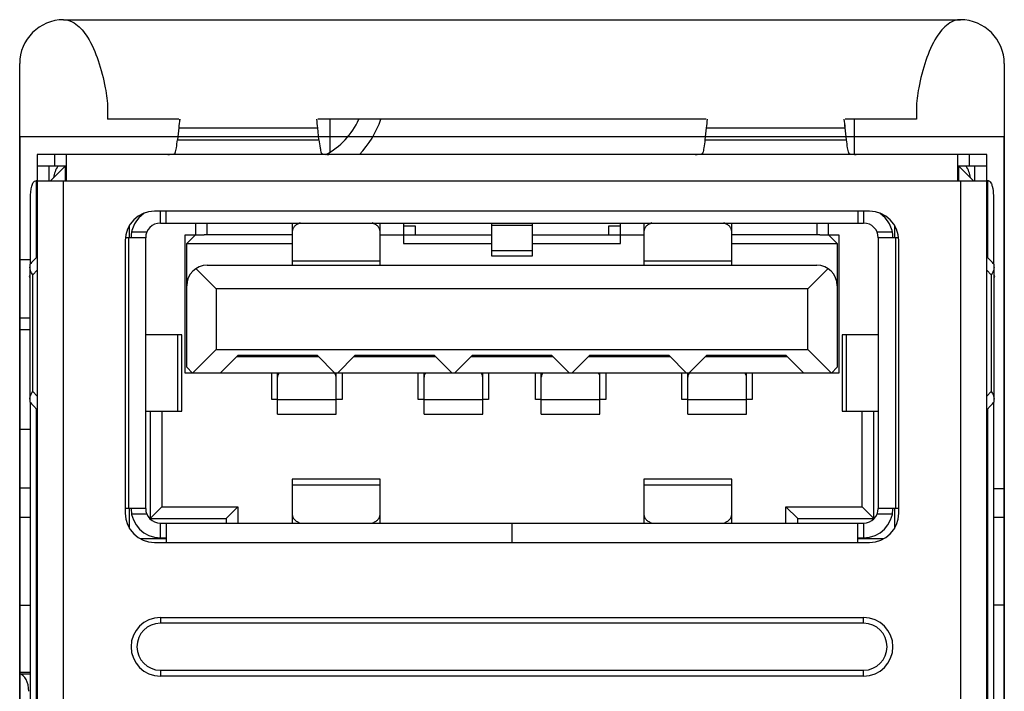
# Model space of a CAD drawing. Header units: millimetres. Extents: x 0 to 3905, y -1166 to 1110.
# Tile 78 of 155: x 1641 to 1658, y 883 to 894. Entities that reach past the tile are written whole.
import ezdxf

# ---------------------------------------------------------------- set-up
doc = ezdxf.new("R2010")
doc.units = ezdxf.units.MM
doc.header["$LTSCALE"] = 65.395
for name, color, linetype in [('101302054_DXF_CONTINUOUS_LINE', 7, 'CONTINUOUS'), ('DE-11-004220DXF_CONTINUOUS_LINE', 7, 'CONTINUOUS'), ('DE-11-053560DXF_CONTINUOUS_LINE', 7, 'CONTINUOUS'), ('DE-11-055623DXF_CONTINUOUS_LINE', 7, 'CONTINUOUS'), ('DE-19-007966DXF_CONTINUOUS_LINE', 7, 'CONTINUOUS'), ('RH2-P110_RH2DXF_CONTINUOUS_LINE', 7, 'CONTINUOUS'), ('RH2-S120__DXF_CONTINUOUS_LINE', 7, 'CONTINUOUS'), ('RH2-S130_RH2DXF_CONTINUOUS_LINE', 7, 'CONTINUOUS'), ('RH2-ZZ-0006_DXF_CONTINUOUS_LINE', 7, 'CONTINUOUS'), ('RUH-S110_RH2DXF_CONTINUOUS_LINE', 7, 'CONTINUOUS'), ('U34-MA1X-D1_DXF_CONTINUOUS_LINE', 7, 'CONTINUOUS')]:
    doc.layers.add(name, color=color, linetype=linetype)

msp = doc.modelspace()

# ---------------------------------------------------------------- linework, layer by layer
at = {"layer": '101302054_DXF_CONTINUOUS_LINE'}
for p, q in [((1641.403, 883.206), (1641.216, 883.206)), ((1641.216, 883.186), (1641.403, 883.186))]:
    msp.add_line(p, q, dxfattribs=at)
msp.add_ellipse((1641.198, 882.886), major_axis=(0, 0.3), ratio=0.578955, start_param=-1.570796, end_param=-0.10805, dxfattribs=at)
at = {"layer": 'DE-11-004220DXF_CONTINUOUS_LINE'}
for p, q in [((1641.216, 890.257), (1641.391, 890.257)), ((1641.216, 889.257), (1641.391, 889.257)), ((1641.391, 889.057), (1641.216, 889.057)), ((1641.216, 887.357), (1641.403, 887.357)), ((1641.216, 886.357), (1641.403, 886.357))]:
    msp.add_line(p, q, dxfattribs=at)
msp.add_arc((1645.86, 893.155), 1.6, 316.1358, 341.5067, dxfattribs=at)
at = {"layer": 'DE-11-053560DXF_CONTINUOUS_LINE'}
for p, q in [((1658.016, 886.34), (1657.829, 886.34)), ((1641.216, 885.857), (1641.403, 885.857)), ((1657.829, 885.857), (1658.016, 885.857)), ((1641.216, 884.357), (1641.403, 884.357)), ((1658.016, 884.357), (1657.829, 884.357))]:
    msp.add_line(p, q, dxfattribs=at)
at = {"layer": 'DE-11-055623DXF_CONTINUOUS_LINE'}
for p, q in [((1641.966, 894.347), (1657.266, 894.347)), ((1657.266, 894.347), (1657.238, 894.347)), ((1641.216, 871.247), (1641.216, 893.597)), ((1658.016, 893.597), (1658.016, 871.247)), ((1642.716, 892.827), (1642.716, 892.647)), ((1656.516, 892.827), (1656.516, 892.647)), ((1643.931, 892.647), (1642.716, 892.647)), ((1652.931, 892.647), (1646.302, 892.647)), ((1656.516, 892.647), (1655.302, 892.647))]:
    msp.add_line(p, q, dxfattribs=at)
for centre, start, end in [((1641.966, 893.597), 90, 180), ((1657.266, 893.597), 0, 90)]:
    msp.add_arc(centre, 0.75, start, end, dxfattribs=at)
for points, knots in [([(1641.994, 894.347), (1642.009, 894.346), (1642.074, 894.335), (1642.134, 894.302), (1642.175, 894.272)], [0, 0, 0, 0, 0.223213, 1, 1, 1, 1]), ([(1642.175, 894.272), (1642.254, 894.214), (1642.412, 894.018), (1642.57, 893.641), (1642.676, 893.226), (1642.717, 892.946), (1642.716, 892.827)], [0, 0, 0, 0, 0.186952, 0.465707, 0.772347, 1, 1, 1, 1]), ([(1657.057, 894.272), (1656.978, 894.214), (1656.82, 894.018), (1656.662, 893.641), (1656.556, 893.226), (1656.515, 892.946), (1656.516, 892.827)], [0, 0, 0, 0, 0.186952, 0.465707, 0.772347, 1, 1, 1, 1]), ([(1657.238, 894.347), (1657.223, 894.346), (1657.158, 894.335), (1657.098, 894.302), (1657.057, 894.272)], [0, 0, 0, 0, 0.223213, 1, 1, 1, 1])]:
    msp.add_open_spline(points, degree=3, knots=knots, dxfattribs=at)
at = {"layer": 'DE-19-007966DXF_CONTINUOUS_LINE'}
for p, q in [((1646.516, 892.09), (1646.516, 892.647)), ((1655.461, 892.047), (1655.461, 892.647))]:
    msp.add_line(p, q, dxfattribs=at)
msp.add_arc((1645.86, 893.155), 1.25, 297.4931, 336.0431, dxfattribs=at)
at = {"layer": 'RH2-P110_RH2DXF_CONTINUOUS_LINE'}
for p, q in [((1641.991, 891.847), (1641.741, 891.597)), ((1641.991, 891.847), (1641.991, 891.597)), ((1657.241, 891.597), (1657.241, 891.847)), ((1657.241, 891.847), (1657.491, 891.597)), ((1643.091, 890.627), (1643.091, 890.839)), ((1644.216, 890.877), (1644.216, 890.677)), ((1644.416, 890.677), (1644.416, 890.877)), ((1647.766, 890.827), (1647.966, 890.827)), ((1647.966, 890.827), (1647.966, 890.677)), ((1651.266, 890.677), (1651.266, 890.827)), ((1651.266, 890.827), (1651.466, 890.827)), ((1654.816, 890.877), (1654.816, 890.677)), ((1655.016, 890.677), (1655.016, 890.877)), ((1656.141, 890.839), (1656.141, 890.627)), ((1644.041, 888.317), (1644.041, 890.677)), ((1644.041, 890.677), (1644.366, 890.677)), ((1654.866, 890.677), (1655.191, 890.677)), ((1655.191, 890.677), (1655.191, 888.317)), ((1644.166, 888.317), (1644.041, 888.317)), ((1645.516, 887.867), (1645.516, 888.317)), ((1646.716, 888.317), (1646.716, 887.867)), ((1648.016, 887.867), (1648.016, 888.317)), ((1649.216, 888.317), (1649.216, 887.867)), ((1650.016, 887.867), (1650.016, 888.317)), ((1651.216, 888.317), (1651.216, 887.867)), ((1652.516, 887.867), (1652.516, 888.317)), ((1653.716, 888.317), (1653.716, 887.867)), ((1655.191, 888.317), (1655.066, 888.317)), ((1645.616, 887.867), (1645.516, 887.867)), ((1646.716, 887.867), (1646.616, 887.867)), ((1648.116, 887.867), (1648.016, 887.867)), ((1649.216, 887.867), (1649.116, 887.867)), ((1650.116, 887.867), (1650.016, 887.867)), ((1651.216, 887.867), (1651.116, 887.867)), ((1652.616, 887.867), (1652.516, 887.867)), ((1653.716, 887.867), (1653.616, 887.867)), ((1643.441, 887.667), (1643.441, 885.837)), ((1643.641, 887.667), (1643.641, 886.037)), ((1655.591, 886.037), (1655.591, 887.667)), ((1655.791, 885.837), (1655.791, 887.667)), ((1643.441, 885.837), (1643.641, 886.037)), ((1643.641, 886.037), (1644.941, 886.037)), ((1644.741, 885.837), (1644.941, 886.037)), ((1644.941, 886.037), (1644.941, 885.757)), ((1654.291, 885.757), (1654.291, 886.037)), ((1654.491, 885.837), (1654.291, 886.037)), ((1654.291, 886.037), (1655.591, 886.037)), ((1655.791, 885.837), (1655.591, 886.037)), ((1643.091, 885.665), (1643.091, 886.007)), ((1656.141, 886.007), (1656.141, 885.665)), ((1643.441, 885.837), (1644.741, 885.837)), ((1644.741, 885.837), (1644.741, 885.757)), ((1654.491, 885.757), (1654.491, 885.837)), ((1654.491, 885.837), (1655.791, 885.837)), ((1643.716, 885.487), (1643.28, 885.487)), ((1655.953, 885.487), (1655.516, 885.487))]:
    msp.add_line(p, q, dxfattribs=at)
at = {"layer": 'RH2-S120__DXF_CONTINUOUS_LINE'}
for p, q in [((1641.516, 891.847), (1641.516, 891.597)), ((1641.716, 891.847), (1641.716, 891.597)), ((1657.516, 891.597), (1657.516, 891.847)), ((1657.716, 891.597), (1657.716, 891.847)), ((1641.45, 890.236), (1641.516, 890.303)), ((1657.716, 890.303), (1657.783, 890.236)), ((1641.391, 890.169), (1641.391, 887.826)), ((1641.438, 889.993), (1641.516, 890.071)), ((1657.716, 890.071), (1657.794, 889.993)), ((1657.841, 887.826), (1657.841, 890.169)), ((1641.438, 888.001), (1641.438, 889.993)), ((1657.794, 889.993), (1657.794, 888.001)), ((1641.516, 887.923), (1641.438, 888.001)), ((1657.794, 888.001), (1657.716, 887.923)), ((1641.45, 887.758), (1641.516, 887.692)), ((1657.716, 887.692), (1657.783, 887.758))]:
    msp.add_line(p, q, dxfattribs=at)
for centre, radius, start, end in [((1641.924, 889.763), 0.67, 135.1027, 142.7347), ((1657.308, 889.763), 0.67, 37.2653, 44.8973), ((1641.925, 888.232), 0.671, 217.2694, 224.8931), ((1657.308, 888.231), 0.67, 315.1027, 322.7348)]:
    msp.add_arc(centre, radius, start, end, dxfattribs=at)
for points, knots in [([(1641.438, 889.993), (1641.431, 890.004), (1641.407, 890.043), (1641.391, 890.089), (1641.391, 890.122)], [0, 0, 0, 0, 0.279721, 1, 1, 1, 1]), ([(1657.841, 890.122), (1657.841, 890.112), (1657.836, 890.066), (1657.814, 890.023), (1657.794, 889.993)], [0, 0, 0, 0, 0.225756, 1, 1, 1, 1]), ([(1641.391, 887.872), (1641.391, 887.883), (1641.396, 887.929), (1641.418, 887.972), (1641.438, 888.001)], [0, 0, 0, 0, 0.225756, 1, 1, 1, 1]), ([(1657.794, 888.001), (1657.802, 887.991), (1657.826, 887.952), (1657.841, 887.906), (1657.841, 887.872)], [0, 0, 0, 0, 0.279721, 1, 1, 1, 1])]:
    msp.add_open_spline(points, degree=3, knots=knots, dxfattribs=at)
at = {"layer": 'RH2-S130_RH2DXF_CONTINUOUS_LINE'}
for p, q in [((1643.616, 890.877), (1643.616, 891.077)), ((1643.716, 890.877), (1643.716, 891.077)), ((1655.516, 891.077), (1655.516, 890.877)), ((1655.616, 891.077), (1655.616, 890.877)), ((1643.616, 890.877), (1655.616, 890.877)), ((1645.866, 890.877), (1645.866, 890.157)), ((1647.366, 890.157), (1647.366, 890.877)), ((1649.266, 890.877), (1649.266, 890.318)), ((1649.966, 890.835), (1649.266, 890.835)), ((1649.966, 890.318), (1649.966, 890.877)), ((1651.866, 890.877), (1651.866, 890.157)), ((1653.366, 890.157), (1653.366, 890.877)), ((1643.366, 890.627), (1643.019, 890.627)), ((1643.07, 890.627), (1643.07, 886.007)), ((1643.126, 890.727), (1643.387, 890.727)), ((1643.366, 886.007), (1643.366, 890.627)), ((1655.845, 890.727), (1656.106, 890.727)), ((1655.866, 890.627), (1655.866, 886.007)), ((1656.213, 890.627), (1655.866, 890.627)), ((1656.163, 886.007), (1656.163, 890.627)), ((1649.966, 890.403), (1649.266, 890.403)), ((1649.266, 890.318), (1649.966, 890.318)), ((1647.366, 890.224), (1645.866, 890.224)), ((1653.366, 890.224), (1651.866, 890.224)), ((1643.98, 888.967), (1643.366, 888.967)), ((1643.907, 888.967), (1643.907, 887.667)), ((1643.98, 887.667), (1643.98, 888.967)), ((1655.252, 888.967), (1655.252, 887.667)), ((1655.866, 888.967), (1655.252, 888.967)), ((1655.326, 887.667), (1655.326, 888.967)), ((1643.366, 887.667), (1643.98, 887.667)), ((1655.252, 887.667), (1655.866, 887.667)), ((1645.866, 886.509), (1645.866, 885.757)), ((1647.366, 886.509), (1645.866, 886.509)), ((1645.866, 886.411), (1647.366, 886.411)), ((1647.366, 885.757), (1647.366, 886.509)), ((1651.866, 886.509), (1651.866, 885.757)), ((1653.366, 886.509), (1651.866, 886.509)), ((1651.866, 886.411), (1653.366, 886.411)), ((1653.366, 885.757), (1653.366, 886.509)), ((1643.366, 886.007), (1643.016, 886.007)), ((1643.387, 885.907), (1643.126, 885.907)), ((1656.106, 885.907), (1655.845, 885.907)), ((1656.216, 886.007), (1655.866, 886.007)), ((1643.616, 885.507), (1643.616, 885.757)), ((1643.616, 885.757), (1649.615, 885.757)), ((1643.716, 885.757), (1643.716, 885.427)), ((1649.615, 885.757), (1649.615, 885.427)), ((1649.617, 885.427), (1649.617, 885.757)), ((1649.617, 885.757), (1655.616, 885.757)), ((1655.516, 885.427), (1655.516, 885.757)), ((1655.616, 885.757), (1655.616, 885.507)), ((1643.616, 885.507), (1643.716, 885.507)), ((1655.516, 885.507), (1655.616, 885.507))]:
    msp.add_line(p, q, dxfattribs=at)
for centre, radius, start, end in [((1643.616, 890.627), 0.5, 123.1551, 180), ((1655.616, 890.627), 0.5, 0, 56.8332), ((1643.616, 890.627), 0.25, 90, 180), ((1655.616, 890.627), 0.25, 0, 90), ((1643.616, 886.007), 0.5, 180, 270), ((1643.616, 886.007), 0.25, 180, 270), ((1655.616, 886.007), 0.5, 270, 0), ((1655.616, 886.007), 0.25, 270, 0)]:
    msp.add_arc(centre, radius, start, end, dxfattribs=at)
for points, knots in [([(1646, 890.878), (1645.981, 890.871), (1645.945, 890.855), (1645.902, 890.82), (1645.873, 890.779), (1645.866, 890.747), (1645.866, 890.732)], [0, 0, 0, 0, 0.290487, 0.552231, 0.78542, 1, 1, 1, 1]), ([(1647.366, 890.732), (1647.366, 890.747), (1647.359, 890.779), (1647.331, 890.82), (1647.287, 890.855), (1647.252, 890.871), (1647.232, 890.878)], [0, 0, 0, 0, 0.214587, 0.447783, 0.709524, 1, 1, 1, 1]), ([(1652, 890.878), (1651.981, 890.871), (1651.945, 890.855), (1651.902, 890.82), (1651.873, 890.779), (1651.866, 890.747), (1651.866, 890.732)], [0, 0, 0, 0, 0.290487, 0.552231, 0.78542, 1, 1, 1, 1]), ([(1653.366, 890.732), (1653.366, 890.747), (1653.359, 890.779), (1653.331, 890.82), (1653.287, 890.855), (1653.252, 890.871), (1653.232, 890.878)], [0, 0, 0, 0, 0.214587, 0.447783, 0.709524, 1, 1, 1, 1]), ([(1645.866, 885.904), (1645.866, 885.889), (1645.873, 885.856), (1645.903, 885.814), (1645.949, 885.78), (1645.985, 885.764), (1646.005, 885.757)], [0, 0, 0, 0, 0.213772, 0.446741, 0.708906, 1, 1, 1, 1]), ([(1647.227, 885.757), (1647.247, 885.764), (1647.284, 885.78), (1647.329, 885.814), (1647.359, 885.856), (1647.366, 885.889), (1647.366, 885.904)], [0, 0, 0, 0, 0.291102, 0.553268, 0.786232, 1, 1, 1, 1]), ([(1651.866, 885.904), (1651.866, 885.889), (1651.873, 885.856), (1651.903, 885.814), (1651.949, 885.78), (1651.985, 885.764), (1652.005, 885.757)], [0, 0, 0, 0, 0.213772, 0.446741, 0.708906, 1, 1, 1, 1]), ([(1653.227, 885.757), (1653.247, 885.764), (1653.284, 885.78), (1653.329, 885.814), (1653.359, 885.856), (1653.366, 885.889), (1653.366, 885.904)], [0, 0, 0, 0, 0.291102, 0.553268, 0.786232, 1, 1, 1, 1])]:
    msp.add_open_spline(points, degree=3, knots=knots, dxfattribs=at)
at = {"layer": 'RH2-ZZ-0006_DXF_CONTINUOUS_LINE'}
for p, q in [((1641.216, 892.347), (1641.216, 871.047)), ((1658.016, 892.347), (1641.216, 892.347)), ((1658.016, 871.047), (1658.016, 892.347))]:
    msp.add_line(p, q, dxfattribs=at)
at = {"layer": 'RUH-S110_RH2DXF_CONTINUOUS_LINE'}
for p, q in [((1643.931, 892.502), (1643.909, 892.296)), ((1643.931, 892.502), (1646.302, 892.502)), ((1646.323, 892.296), (1646.302, 892.502)), ((1652.931, 892.502), (1652.909, 892.296)), ((1652.931, 892.502), (1655.302, 892.502)), ((1655.323, 892.296), (1655.302, 892.502)), ((1643.909, 892.296), (1646.323, 892.296)), ((1652.909, 892.296), (1655.323, 892.296)), ((1641.516, 892.047), (1641.516, 891.847)), ((1657.716, 892.047), (1641.516, 892.047)), ((1641.816, 891.847), (1641.816, 892.047)), ((1642.016, 891.597), (1642.016, 892.047)), ((1657.216, 892.047), (1657.216, 891.597)), ((1657.416, 892.047), (1657.416, 891.847)), ((1657.716, 891.847), (1657.716, 892.047)), ((1642.016, 891.847), (1641.516, 891.847)), ((1657.716, 891.847), (1657.216, 891.847)), ((1641.504, 891.597), (1641.489, 891.597)), ((1641.504, 890.291), (1641.504, 891.597)), ((1641.516, 891.597), (1641.516, 871.897)), ((1641.516, 891.597), (1657.716, 891.597)), ((1641.966, 871.897), (1641.966, 891.597)), ((1657.266, 891.597), (1657.266, 871.897)), ((1657.716, 871.897), (1657.716, 891.597)), ((1657.744, 891.597), (1657.716, 891.597)), ((1657.728, 891.597), (1657.728, 890.291)), ((1641.403, 890.184), (1641.403, 891.347)), ((1657.829, 891.347), (1657.829, 890.184)), ((1655.716, 891.077), (1643.516, 891.077)), ((1643.016, 890.577), (1643.016, 885.927)), ((1656.216, 885.927), (1656.216, 890.577)), ((1641.391, 889.976), (1641.377, 889.973)), ((1641.377, 889.973), (1641.391, 889.941)), ((1657.855, 889.973), (1657.841, 889.976)), ((1657.841, 889.941), (1657.855, 889.973)), ((1641.403, 880.897), (1641.403, 887.81)), ((1657.829, 887.81), (1657.829, 880.897)), ((1641.504, 880.647), (1641.504, 887.704)), ((1657.728, 887.704), (1657.728, 880.647)), ((1643.516, 885.427), (1655.716, 885.427)), ((1643.616, 884.147), (1643.616, 884.047)), ((1643.616, 884.147), (1655.616, 884.147)), ((1655.616, 884.047), (1643.616, 884.047)), ((1655.616, 884.047), (1655.616, 884.147)), ((1643.616, 883.247), (1643.616, 883.147)), ((1643.616, 883.247), (1655.616, 883.247)), ((1655.616, 883.147), (1655.616, 883.247)), ((1655.616, 883.147), (1643.616, 883.147))]:
    msp.add_line(p, q, dxfattribs=at)
for centre, radius, start, end in [((1669.612, 889.842), 25.819, 173.7624, 174.0864), ((1669.581, 889.846), 25.788, 173.7635, 174.0871), ((1619.755, 889.75), 26.689, 5.9189, 6.2324), ((1619.91, 889.766), 26.533, 5.9189, 6.2336), ((1678.612, 889.842), 25.819, 173.7624, 174.0864), ((1679.323, 889.766), 26.533, 173.7664, 174.0811), ((1628.755, 889.75), 26.689, 5.9189, 6.2324), ((1629.651, 889.846), 25.788, 5.9129, 6.2365), ((1642.241, 891.597), 0.45, 146.1942, 173.1474), ((1656.991, 891.597), 0.45, 6.8544, 33.8068), ((1643.516, 890.577), 0.5, 90, 180), ((1655.716, 890.577), 0.5, 0, 90), ((1643.516, 885.927), 0.5, 180, 270), ((1655.716, 885.927), 0.5, 270, 0), ((1643.616, 883.647), 0.5, 90, 270), ((1643.616, 883.647), 0.4, 90, 270), ((1655.616, 883.647), 0.5, 270, 90), ((1655.616, 883.647), 0.4, 270, 90)]:
    msp.add_arc(centre, radius, start, end, dxfattribs=at)
for points, knots in [([(1643.87, 892.073), (1643.88, 892.1), (1643.893, 892.175), (1643.903, 892.25), (1643.909, 892.296)], [0, 0, 0, 0, 0.384221, 1, 1, 1, 1]), ([(1646.323, 892.296), (1646.329, 892.25), (1646.339, 892.175), (1646.352, 892.1), (1646.362, 892.073)], [0, 0, 0, 0, 0.616327, 1, 1, 1, 1]), ([(1652.909, 892.296), (1652.903, 892.25), (1652.893, 892.175), (1652.88, 892.101), (1652.87, 892.073)], [0, 0, 0, 0, 0.615668, 1, 1, 1, 1]), ([(1655.362, 892.073), (1655.352, 892.1), (1655.339, 892.175), (1655.329, 892.25), (1655.323, 892.296)], [0, 0, 0, 0, 0.384222, 1, 1, 1, 1]), ([(1641.403, 891.347), (1641.403, 891.379), (1641.407, 891.439), (1641.421, 891.509), (1641.44, 891.554), (1641.456, 891.582), (1641.476, 891.597), (1641.489, 891.597)], [0, 0, 0, 0, 0.344937, 0.644134, 0.765287, 0.863884, 1, 1, 1, 1]), ([(1657.762, 891.592), (1657.773, 891.584), (1657.794, 891.556), (1657.822, 891.474), (1657.829, 891.4), (1657.829, 891.347)], [0, 0, 0, 0, 0.159238, 0.390008, 1, 1, 1, 1])]:
    msp.add_open_spline(points, degree=3, knots=knots, dxfattribs=at)
for points in [[(1643.742, 892.047), (1643.784, 892.047), (1643.825, 892.052), (1643.866, 892.061)], [(1643.866, 892.061), (1643.867, 892.065), (1643.869, 892.069), (1643.87, 892.073)], [(1646.362, 892.073), (1646.363, 892.069), (1646.365, 892.065), (1646.367, 892.061)], [(1646.367, 892.061), (1646.407, 892.052), (1646.449, 892.047), (1646.49, 892.047)], [(1652.742, 892.047), (1652.784, 892.047), (1652.825, 892.052), (1652.866, 892.061)], [(1652.87, 892.073), (1652.869, 892.069), (1652.867, 892.065), (1652.866, 892.061)], [(1655.367, 892.061), (1655.365, 892.065), (1655.363, 892.069), (1655.362, 892.073)], [(1655.367, 892.061), (1655.407, 892.052), (1655.449, 892.047), (1655.49, 892.047)], [(1657.744, 891.597), (1657.75, 891.597), (1657.756, 891.595), (1657.762, 891.592)]]:
    msp.add_open_spline(points, degree=3, dxfattribs=at)
at = {"layer": 'U34-MA1X-D1_DXF_CONTINUOUS_LINE'}
for p, q in [((1647.766, 890.877), (1647.766, 890.527)), ((1651.466, 890.527), (1651.466, 890.877)), ((1644.066, 890.527), (1644.216, 890.677)), ((1645.866, 890.677), (1644.366, 890.677)), ((1647.366, 890.677), (1649.266, 890.677)), ((1649.966, 890.677), (1651.866, 890.677)), ((1654.866, 890.677), (1653.366, 890.677)), ((1655.016, 890.677), (1655.166, 890.527)), ((1644.066, 888.417), (1644.066, 890.527)), ((1644.066, 890.527), (1645.866, 890.527)), ((1647.766, 890.527), (1649.266, 890.527)), ((1649.966, 890.527), (1651.466, 890.527)), ((1653.366, 890.527), (1655.166, 890.527)), ((1655.166, 890.527), (1655.166, 888.417)), ((1644.224, 890.1), (1644.566, 889.757)), ((1644.416, 890.157), (1654.816, 890.157)), ((1654.666, 889.757), (1655.009, 890.1)), ((1644.566, 889.757), (1644.566, 888.717)), ((1654.666, 889.757), (1644.566, 889.757)), ((1654.666, 888.717), (1654.666, 889.757)), ((1644.166, 888.317), (1644.566, 888.717)), ((1644.566, 888.717), (1654.666, 888.717)), ((1644.936, 888.617), (1644.636, 888.317)), ((1644.916, 888.597), (1646.316, 888.597)), ((1646.296, 888.617), (1644.936, 888.617)), ((1646.596, 888.317), (1646.296, 888.617)), ((1646.936, 888.617), (1646.636, 888.317)), ((1646.916, 888.597), (1648.316, 888.597)), ((1648.296, 888.617), (1646.936, 888.617)), ((1648.596, 888.317), (1648.296, 888.617)), ((1648.936, 888.617), (1648.636, 888.317)), ((1648.916, 888.597), (1650.316, 888.597)), ((1650.296, 888.617), (1648.936, 888.617)), ((1650.596, 888.317), (1650.296, 888.617)), ((1650.936, 888.617), (1650.636, 888.317)), ((1650.916, 888.597), (1652.316, 888.597)), ((1652.296, 888.617), (1650.936, 888.617)), ((1652.596, 888.317), (1652.296, 888.617)), ((1652.936, 888.617), (1652.636, 888.317)), ((1652.916, 888.597), (1654.316, 888.597)), ((1654.296, 888.617), (1652.936, 888.617)), ((1654.596, 888.317), (1654.296, 888.617)), ((1654.666, 888.717), (1655.066, 888.317)), ((1644.166, 888.317), (1644.066, 888.417)), ((1655.166, 888.417), (1655.066, 888.317)), ((1655.066, 888.317), (1644.166, 888.317)), ((1645.616, 887.617), (1645.616, 888.317)), ((1646.603, 888.296), (1646.593, 888.315)), ((1646.603, 888.317), (1646.603, 888.296)), ((1646.616, 887.617), (1646.616, 888.317)), ((1648.116, 887.617), (1648.116, 888.317)), ((1648.14, 888.312), (1648.14, 888.317)), ((1648.144, 888.317), (1648.14, 888.312)), ((1649.116, 887.617), (1649.116, 888.317)), ((1650.116, 887.617), (1650.116, 888.317)), ((1651.092, 888.312), (1651.088, 888.317)), ((1651.092, 888.317), (1651.092, 888.312)), ((1651.116, 887.617), (1651.116, 888.317)), ((1652.616, 887.617), (1652.616, 888.317)), ((1652.629, 888.296), (1652.629, 888.317)), ((1652.64, 888.315), (1652.629, 888.296)), ((1653.616, 887.617), (1653.616, 888.317)), ((1646.616, 887.863), (1645.616, 887.863)), ((1649.116, 887.863), (1648.116, 887.863)), ((1651.116, 887.863), (1650.116, 887.863)), ((1653.616, 887.863), (1652.616, 887.863)), ((1645.616, 887.617), (1646.616, 887.617)), ((1648.116, 887.617), (1649.116, 887.617)), ((1650.116, 887.617), (1651.116, 887.617)), ((1652.616, 887.617), (1653.616, 887.617))]:
    msp.add_line(p, q, dxfattribs=at)
for centre, radius, start, end in [((1644.416, 889.807), 0.35, 90, 180), ((1654.816, 889.807), 0.35, 0, 90), ((1652.726, 888.243), 0.111, 151.0216, 157.1691)]:
    msp.add_arc(centre, radius, start, end, dxfattribs=at)
for points, knots in [([(1645.644, 888.318), (1645.64, 888.312), (1645.624, 888.292), (1645.616, 888.266), (1645.616, 888.247)], [0, 0, 0, 0, 0.261605, 1, 1, 1, 1]), ([(1648.14, 888.312), (1648.136, 888.307), (1648.123, 888.288), (1648.116, 888.264), (1648.116, 888.247)], [0, 0, 0, 0, 0.260173, 1, 1, 1, 1]), ([(1649.116, 888.247), (1649.116, 888.266), (1649.108, 888.292), (1649.093, 888.312), (1649.088, 888.317)], [0, 0, 0, 0, 0.738458, 1, 1, 1, 1]), ([(1650.144, 888.317), (1650.14, 888.312), (1650.124, 888.292), (1650.116, 888.266), (1650.116, 888.247)], [0, 0, 0, 0, 0.261557, 1, 1, 1, 1]), ([(1651.116, 888.247), (1651.116, 888.264), (1651.11, 888.288), (1651.096, 888.307), (1651.092, 888.312)], [0, 0, 0, 0, 0.739837, 1, 1, 1, 1]), ([(1653.616, 888.247), (1653.616, 888.266), (1653.608, 888.292), (1653.592, 888.313), (1653.588, 888.318)], [0, 0, 0, 0, 0.738414, 1, 1, 1, 1])]:
    msp.add_open_spline(points, degree=3, knots=knots, dxfattribs=at)
for points in [[(1646.616, 888.247), (1646.616, 888.264), (1646.611, 888.281), (1646.603, 888.296)], [(1652.624, 888.286), (1652.619, 888.273), (1652.616, 888.26), (1652.616, 888.247)]]:
    msp.add_open_spline(points, degree=3, dxfattribs=at)

doc.saveas('drawing.dxf')
